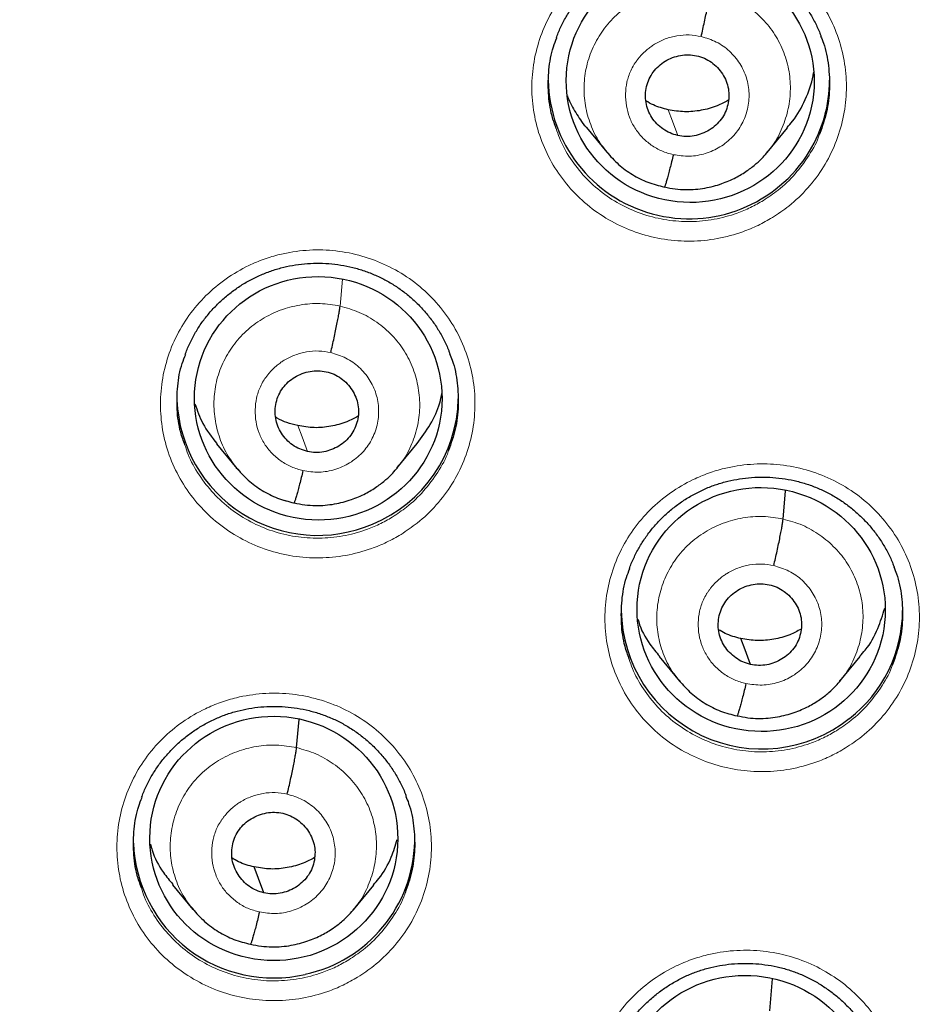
# Model space of a CAD drawing. Header units: millimetres. Extents: x 8 to 2236, y 12 to 2208.
# Tile 52 of 165: x 1087 to 1098, y 1861 to 1873. Entities that reach past the tile are written whole.
import ezdxf

# ---------------------------------------------------------------- set-up
doc = ezdxf.new("R2010")
doc.units = ezdxf.units.MM

msp = doc.modelspace()

# ---------------------------------------------------------------- linework, layer by layer
at = {"color": 7, "linetype": 'Continuous', "lineweight": 30}
for p, q in [((1094.212, 1871.636), (1094.459, 1871.338)), ((1096.396, 1871.336), (1096.641, 1871.633)), ((1096.4, 1871.348), (1096.392, 1871.339)), ((1089.742, 1867.816), (1089.988, 1867.518)), ((1091.921, 1867.521), (1092.167, 1867.82)), ((1089.979, 1867.527), (1089.999, 1867.507)), ((1096.588, 1866.906), (1096.619, 1867.249)), ((1090.678, 1867.101), (1090.673, 1867.098)), ((1095.089, 1865.244), (1095.336, 1864.946)), ((1097.275, 1864.947), (1097.521, 1865.245)), ((1097.279, 1864.959), (1097.271, 1864.95)), ((1090.709, 1864.144), (1090.74, 1864.486)), ((1089.21, 1862.487), (1089.457, 1862.188)), ((1091.396, 1862.185), (1091.642, 1862.483)), ((1091.4, 1862.198), (1091.392, 1862.189)), ((1096.427, 1860.965), (1096.462, 1861.35))]:
    msp.add_line(p, q, dxfattribs=at)
at = {"color": 252, "linetype": 'Continuous', "lineweight": 0}
for p, q in [((1091.235, 1869.48), (1091.264, 1869.804)), ((1090.673, 1867.098), (1090.563, 1867.135))]:
    msp.add_line(p, q, dxfattribs=at)
at = {"color": 252, "linetype": 'Continuous', "lineweight": 0, "flags": 128}
for points in [[(1095.316, 1871.54), (1095.25, 1871.715), (1095.199, 1871.852)], [(1090.841, 1867.723), (1090.775, 1867.898), (1090.723, 1868.035)]]:
    msp.add_lwpolyline(points, dxfattribs=at)
at = {"color": 7, "linetype": 'Continuous', "lineweight": 30, "flags": 128}
for points in [[(1096.194, 1865.149), (1096.128, 1865.324), (1096.077, 1865.462)], [(1090.315, 1862.389), (1090.249, 1862.564), (1090.198, 1862.702)]]:
    msp.add_lwpolyline(points, dxfattribs=at)
at = {"color": 7, "linetype": 'Continuous', "lineweight": 30}
for centre, radius, start, end in [((1087.205, 1877.398), 23.103, 180.8483, 359.1517), ((1095.454, 1872.239), 1.704, 181, 328.5428), ((1095.504, 1872.211), 1.646, 328.482, 359.9664), ((1090.96, 1868.406), 1.697, 182.1471, 293.1713), ((1090.994, 1868.39), 1.669, 292.2987, 358.917), ((1096.333, 1865.829), 1.701, 180.9192, 308.3369), ((1096.374, 1865.806), 1.658, 307.729, 359.8624), ((1090.429, 1863.053), 1.692, 182.1118, 283.0566), ((1090.46, 1863.045), 1.677, 282.0868, 358.7877)]:
    msp.add_arc(centre, radius, start, end, dxfattribs=at)
at = {"color": 252, "linetype": 'Continuous', "lineweight": 0}
for centre, radius, start, end in [((1087.205, 1877.428), 23.123, 184.3344, 355.9199), ((1087.708, 1878.029), 44.972, 269.5605, 351.3998)]:
    msp.add_arc(centre, radius, start, end, dxfattribs=at)
at = {"color": 7, "linetype": 'Continuous', "lineweight": 30}
for centre, major_axis, ratio in [((1095.466, 1872.2), (1.496, -0.083), 0.980362), ((1090.971, 1868.365), (1.494, -0.079), 0.983231), ((1096.323, 1865.813), (1.492, -0.158), 0.982101), ((1090.434, 1863.047), (1.496, -0.083), 0.984989), ((1096.135, 1859.917), (1.493, -0.143), 0.983577)]:
    msp.add_ellipse(centre, major_axis=major_axis, ratio=ratio, dxfattribs=at)
at = {"color": 252, "linetype": 'Continuous', "lineweight": 0}
for points, knots in [([(1096.459, 1870.549), (1096.526, 1870.594), (1096.682, 1870.698), (1096.893, 1870.903), (1097.084, 1871.157), (1097.227, 1871.44), (1097.32, 1871.742), (1097.36, 1872.055), (1097.347, 1872.37), (1097.278, 1872.678), (1097.159, 1872.971), (1096.991, 1873.239), (1096.78, 1873.476), (1096.53, 1873.675), (1096.25, 1873.83), (1095.947, 1873.936), (1095.631, 1873.991), (1095.309, 1873.993), (1095.031, 1873.949), (1094.801, 1873.879), (1094.58, 1873.787), (1094.338, 1873.644), (1094.093, 1873.439), (1093.888, 1873.196), (1093.726, 1872.923), (1093.614, 1872.627), (1093.553, 1872.317), (1093.547, 1872.002), (1093.594, 1871.69), (1093.695, 1871.391), (1093.845, 1871.112), (1094.041, 1870.863), (1094.277, 1870.649), (1094.547, 1870.477), (1094.841, 1870.352), (1095.154, 1870.278), (1095.475, 1870.255), (1095.795, 1870.287), (1096.066, 1870.36), (1096.287, 1870.451), (1096.402, 1870.516), (1096.459, 1870.549)], [0, 0, 0, 0, 0.020431, 0.047274, 0.074117, 0.100959, 0.1278, 0.154641, 0.181482, 0.208325, 0.235168, 0.262013, 0.288859, 0.315707, 0.342556, 0.369405, 0.396255, 0.423104, 0.449953, 0.466724, 0.483495, 0.510337, 0.537179, 0.564021, 0.590863, 0.617704, 0.644545, 0.671386, 0.698228, 0.725071, 0.751915, 0.778762, 0.805608, 0.832457, 0.859306, 0.886156, 0.913005, 0.939854, 0.966702, 0.983351, 1, 1, 1, 1]), ([(1094.473, 1871.329), (1094.438, 1871.371), (1094.35, 1871.474), (1094.257, 1871.67), (1094.191, 1871.901), (1094.175, 1872.142), (1094.207, 1872.381), (1094.286, 1872.61), (1094.407, 1872.82), (1094.569, 1873.002), (1094.764, 1873.15), (1094.985, 1873.257), (1095.222, 1873.319), (1095.469, 1873.34), (1095.63, 1873.314), (1095.71, 1873.301)], [0, 0, 0, 0, 0.053566, 0.132392, 0.211246, 0.290057, 0.368937, 0.447868, 0.526735, 0.605596, 0.684451, 0.763292, 0.842212, 0.921125, 1, 1, 1, 1]), ([(1095.71, 1873.301), (1095.789, 1873.279), (1095.947, 1873.235), (1096.159, 1873.111), (1096.344, 1872.954), (1096.495, 1872.763), (1096.604, 1872.547), (1096.668, 1872.314), (1096.683, 1872.074), (1096.651, 1871.834), (1096.571, 1871.607), (1096.485, 1871.442), (1096.415, 1871.365), (1096.4, 1871.348)], [0, 0, 0, 0, 0.097394, 0.194658, 0.291963, 0.389233, 0.486491, 0.583666, 0.680791, 0.778044, 0.875296, 0.97242, 1, 1, 1, 1]), ([(1095.262, 1871.309), (1095.214, 1871.322), (1095.12, 1871.348), (1094.993, 1871.422), (1094.883, 1871.516), (1094.793, 1871.63), (1094.728, 1871.759), (1094.691, 1871.899), (1094.68, 1872.043), (1094.697, 1872.187), (1094.736, 1872.305), (1094.774, 1872.376), (1094.794, 1872.408), (1094.803, 1872.421), (1094.812, 1872.434), (1094.819, 1872.444), (1094.83, 1872.459), (1094.853, 1872.489), (1094.893, 1872.533), (1094.942, 1872.578), (1094.989, 1872.614), (1095.06, 1872.661), (1095.163, 1872.712), (1095.305, 1872.75), (1095.453, 1872.762), (1095.549, 1872.745), (1095.598, 1872.737)], [0, 0, 0, 0, 0.062595, 0.124976, 0.187335, 0.249628, 0.311862, 0.374265, 0.43688, 0.499532, 0.562176, 0.59722, 0.604103, 0.610985, 0.617864, 0.624741, 0.626606, 0.64241, 0.673531, 0.703949, 0.727663, 0.749885, 0.812385, 0.874901, 0.937372, 1, 1, 1, 1]), ([(1095.598, 1872.737), (1095.66, 1872.718), (1095.785, 1872.68), (1095.945, 1872.565), (1096.071, 1872.417), (1096.152, 1872.241), (1096.185, 1872.051), (1096.166, 1871.858), (1096.097, 1871.677), (1095.982, 1871.519), (1095.83, 1871.396), (1095.651, 1871.316), (1095.455, 1871.281), (1095.326, 1871.3), (1095.262, 1871.309)], [0, 0, 0, 0, 0.083337, 0.166672, 0.250006, 0.33334, 0.416671, 0.500005, 0.583337, 0.666672, 0.750007, 0.83334, 0.916666, 1, 1, 1, 1]), ([(1096.35, 1870.756), (1096.299, 1870.727), (1096.197, 1870.668), (1095.999, 1870.586), (1095.756, 1870.521), (1095.47, 1870.493), (1095.183, 1870.513), (1094.903, 1870.579), (1094.64, 1870.691), (1094.399, 1870.844), (1094.187, 1871.036), (1094.014, 1871.259), (1093.899, 1871.459), (1093.859, 1871.586), (1093.847, 1871.624)], [0, 0, 0, 0, 0.058142, 0.116284, 0.210045, 0.303807, 0.397575, 0.491343, 0.585108, 0.678873, 0.772629, 0.866385, 0.960131, 1, 1, 1, 1]), ([(1097.032, 1871.564), (1097.031, 1871.562), (1097.003, 1871.469), (1096.906, 1871.301), (1096.739, 1871.072), (1096.55, 1870.889), (1096.41, 1870.796), (1096.35, 1870.756)], [0, 0, 0, 0, 0.008524, 0.272122, 0.535738, 0.799353, 1, 1, 1, 1]), ([(1091.972, 1866.721), (1092.038, 1866.765), (1092.193, 1866.868), (1092.404, 1867.071), (1092.595, 1867.325), (1092.738, 1867.607), (1092.832, 1867.908), (1092.872, 1868.221), (1092.859, 1868.535), (1092.791, 1868.843), (1092.673, 1869.136), (1092.505, 1869.404), (1092.294, 1869.642), (1092.044, 1869.841), (1091.765, 1869.996), (1091.462, 1870.103), (1091.146, 1870.159), (1090.824, 1870.162), (1090.546, 1870.118), (1090.316, 1870.049), (1090.094, 1869.958), (1089.853, 1869.816), (1089.608, 1869.612), (1089.402, 1869.369), (1089.239, 1869.097), (1089.127, 1868.802), (1089.066, 1868.493), (1089.059, 1868.178), (1089.106, 1867.866), (1089.206, 1867.567), (1089.356, 1867.288), (1089.552, 1867.039), (1089.787, 1866.824), (1090.057, 1866.652), (1090.351, 1866.526), (1090.664, 1866.451), (1090.985, 1866.428), (1091.305, 1866.459), (1091.577, 1866.531), (1091.799, 1866.622), (1091.914, 1866.688), (1091.972, 1866.721)], [0, 0, 0, 0, 0.020147, 0.046988, 0.073829, 0.100671, 0.127514, 0.154359, 0.181204, 0.208052, 0.2349, 0.26175, 0.288599, 0.315448, 0.342298, 0.369145, 0.395992, 0.422836, 0.449681, 0.466444, 0.483207, 0.510049, 0.536891, 0.563732, 0.590574, 0.617417, 0.644261, 0.671107, 0.697953, 0.724802, 0.75165, 0.7785, 0.80535, 0.832198, 0.859047, 0.885893, 0.91274, 0.939583, 0.966427, 0.983213, 1, 1, 1, 1]), ([(1090.026, 1867.479), (1089.981, 1867.532), (1089.884, 1867.646), (1089.785, 1867.855), (1089.721, 1868.086), (1089.703, 1868.326), (1089.732, 1868.565), (1089.811, 1868.792), (1089.934, 1869.001), (1090.094, 1869.183), (1090.289, 1869.33), (1090.51, 1869.436), (1090.747, 1869.499), (1090.993, 1869.52), (1091.154, 1869.493), (1091.235, 1869.48)], [0, 0, 0, 0, 0.066764, 0.144515, 0.222421, 0.300252, 0.377849, 0.455417, 0.533132, 0.610864, 0.688516, 0.766285, 0.844216, 0.922137, 1, 1, 1, 1]), ([(1091.235, 1869.48), (1091.313, 1869.458), (1091.47, 1869.413), (1091.682, 1869.289), (1091.868, 1869.132), (1092.017, 1868.941), (1092.124, 1868.725), (1092.187, 1868.492), (1092.205, 1868.253), (1092.176, 1868.013), (1092.095, 1867.788), (1092.008, 1867.624), (1091.938, 1867.548), (1091.923, 1867.531)], [0, 0, 0, 0, 0.09741, 0.194797, 0.292075, 0.389191, 0.486445, 0.583892, 0.681247, 0.778308, 0.875332, 0.972541, 1, 1, 1, 1]), ([(1090.786, 1867.492), (1090.739, 1867.505), (1090.645, 1867.531), (1090.518, 1867.605), (1090.407, 1867.699), (1090.317, 1867.813), (1090.252, 1867.942), (1090.215, 1868.082), (1090.205, 1868.226), (1090.221, 1868.369), (1090.26, 1868.487), (1090.298, 1868.558), (1090.318, 1868.59), (1090.327, 1868.603), (1090.336, 1868.616), (1090.344, 1868.625), (1090.355, 1868.64), (1090.378, 1868.67), (1090.419, 1868.716), (1090.47, 1868.762), (1090.517, 1868.798), (1090.586, 1868.843), (1090.688, 1868.893), (1090.83, 1868.931), (1090.977, 1868.943), (1091.074, 1868.926), (1091.122, 1868.917)], [0, 0, 0, 0, 0.062595, 0.124977, 0.187335, 0.249628, 0.311862, 0.374265, 0.436879, 0.49953, 0.562173, 0.597216, 0.604099, 0.61098, 0.61786, 0.624736, 0.626485, 0.642139, 0.673408, 0.706531, 0.730892, 0.749877, 0.812377, 0.874896, 0.93737, 1, 1, 1, 1]), ([(1091.122, 1868.917), (1091.185, 1868.898), (1091.309, 1868.86), (1091.469, 1868.746), (1091.595, 1868.597), (1091.677, 1868.422), (1091.709, 1868.231), (1091.69, 1868.039), (1091.621, 1867.858), (1091.507, 1867.701), (1091.355, 1867.578), (1091.175, 1867.498), (1090.98, 1867.463), (1090.851, 1867.482), (1090.786, 1867.492)], [0, 0, 0, 0, 0.083333, 0.166663, 0.249999, 0.333333, 0.416667, 0.499997, 0.583328, 0.666661, 0.749995, 0.833329, 0.916663, 1, 1, 1, 1]), ([(1091.865, 1866.929), (1091.813, 1866.899), (1091.71, 1866.84), (1091.511, 1866.759), (1091.268, 1866.694), (1090.981, 1866.667), (1090.694, 1866.688), (1090.415, 1866.754), (1090.151, 1866.867), (1089.911, 1867.021), (1089.7, 1867.212), (1089.526, 1867.436), (1089.412, 1867.636), (1089.372, 1867.763), (1089.36, 1867.801)], [0, 0, 0, 0, 0.058567, 0.117134, 0.210787, 0.304439, 0.398091, 0.491744, 0.585397, 0.67905, 0.772716, 0.866382, 0.960059, 1, 1, 1, 1]), ([(1092.546, 1867.736), (1092.545, 1867.732), (1092.516, 1867.638), (1092.418, 1867.47), (1092.251, 1867.242), (1092.062, 1867.06), (1091.924, 1866.968), (1091.865, 1866.929)], [0, 0, 0, 0, 0.011502, 0.275072, 0.538626, 0.802179, 1, 1, 1, 1]), ([(1097.342, 1864.14), (1097.409, 1864.184), (1097.564, 1864.288), (1097.775, 1864.492), (1097.965, 1864.745), (1098.109, 1865.028), (1098.203, 1865.329), (1098.242, 1865.641), (1098.229, 1865.955), (1098.161, 1866.263), (1098.043, 1866.555), (1097.874, 1866.823), (1097.663, 1867.06), (1097.414, 1867.258), (1097.134, 1867.413), (1096.831, 1867.519), (1096.515, 1867.574), (1096.193, 1867.576), (1095.915, 1867.532), (1095.685, 1867.463), (1095.463, 1867.371), (1095.222, 1867.228), (1094.977, 1867.024), (1094.771, 1866.781), (1094.609, 1866.509), (1094.497, 1866.214), (1094.436, 1865.905), (1094.43, 1865.59), (1094.476, 1865.279), (1094.577, 1864.981), (1094.727, 1864.702), (1094.923, 1864.453), (1095.158, 1864.239), (1095.428, 1864.068), (1095.723, 1863.943), (1096.035, 1863.869), (1096.356, 1863.846), (1096.676, 1863.877), (1096.948, 1863.95), (1097.169, 1864.041), (1097.284, 1864.107), (1097.342, 1864.14)], [0, 0, 0, 0, 0.020309, 0.047144, 0.07398, 0.100816, 0.127651, 0.154491, 0.181331, 0.208178, 0.235024, 0.261877, 0.28873, 0.315585, 0.34244, 0.369294, 0.396148, 0.422996, 0.449845, 0.466612, 0.483379, 0.510215, 0.53705, 0.563886, 0.590721, 0.617558, 0.644395, 0.671236, 0.698078, 0.724927, 0.751776, 0.778629, 0.805483, 0.832339, 0.859194, 0.886047, 0.912899, 0.939745, 0.966592, 0.983296, 1, 1, 1, 1]), ([(1095.347, 1864.942), (1095.313, 1864.983), (1095.226, 1865.084), (1095.134, 1865.278), (1095.069, 1865.509), (1095.054, 1865.749), (1095.087, 1865.988), (1095.164, 1866.216), (1095.285, 1866.427), (1095.447, 1866.609), (1095.642, 1866.756), (1095.863, 1866.863), (1096.1, 1866.926), (1096.346, 1866.947), (1096.508, 1866.92), (1096.588, 1866.906)], [0, 0, 0, 0, 0.051603, 0.130652, 0.209635, 0.288576, 0.367622, 0.446667, 0.525606, 0.604588, 0.683638, 0.762697, 0.841785, 0.92084, 1, 1, 1, 1]), ([(1096.588, 1866.906), (1096.667, 1866.884), (1096.825, 1866.841), (1097.037, 1866.717), (1097.222, 1866.56), (1097.373, 1866.37), (1097.482, 1866.154), (1097.546, 1865.922), (1097.561, 1865.682), (1097.529, 1865.443), (1097.449, 1865.216), (1097.364, 1865.052), (1097.294, 1864.976), (1097.279, 1864.959)], [0, 0, 0, 0, 0.097455, 0.194779, 0.292145, 0.389475, 0.486794, 0.58403, 0.681216, 0.77853, 0.875843, 0.973026, 1, 1, 1, 1]), ([(1096.139, 1864.918), (1096.092, 1864.931), (1095.998, 1864.957), (1095.871, 1865.031), (1095.761, 1865.125), (1095.671, 1865.239), (1095.606, 1865.368), (1095.568, 1865.507), (1095.558, 1865.651), (1095.575, 1865.794), (1095.613, 1865.912), (1095.652, 1865.983), (1095.672, 1866.015), (1095.681, 1866.028), (1095.69, 1866.041), (1095.697, 1866.05), (1095.708, 1866.066), (1095.731, 1866.095), (1095.772, 1866.14), (1095.821, 1866.186), (1095.868, 1866.222), (1095.938, 1866.268), (1096.041, 1866.318), (1096.183, 1866.356), (1096.331, 1866.369), (1096.427, 1866.352), (1096.476, 1866.343)], [0, 0, 0, 0, 0.062595, 0.124976, 0.187334, 0.249627, 0.311861, 0.374265, 0.436879, 0.49953, 0.562171, 0.597214, 0.604097, 0.610978, 0.617857, 0.624734, 0.626526, 0.642237, 0.673451, 0.70472, 0.728628, 0.749879, 0.81238, 0.874898, 0.937372, 1, 1, 1, 1]), ([(1096.476, 1866.343), (1096.538, 1866.324), (1096.663, 1866.287), (1096.823, 1866.172), (1096.948, 1866.024), (1097.03, 1865.849), (1097.063, 1865.659), (1097.044, 1865.467), (1096.975, 1865.286), (1096.86, 1865.128), (1096.708, 1865.005), (1096.529, 1864.925), (1096.333, 1864.89), (1096.204, 1864.909), (1096.139, 1864.918)], [0, 0, 0, 0, 0.083337, 0.166672, 0.250006, 0.33334, 0.41667, 0.500005, 0.583336, 0.666667, 0.750002, 0.833337, 0.916667, 1, 1, 1, 1]), ([(1097.233, 1864.348), (1097.181, 1864.319), (1097.078, 1864.26), (1096.88, 1864.178), (1096.637, 1864.113), (1096.351, 1864.085), (1096.064, 1864.106), (1095.785, 1864.172), (1095.521, 1864.284), (1095.28, 1864.437), (1095.069, 1864.628), (1094.895, 1864.851), (1094.781, 1865.05), (1094.741, 1865.177), (1094.729, 1865.215)], [0, 0, 0, 0, 0.058311, 0.116621, 0.210333, 0.304045, 0.397756, 0.491467, 0.585183, 0.6789, 0.772644, 0.866388, 0.960146, 1, 1, 1, 1]), ([(1097.915, 1865.156), (1097.913, 1865.152), (1097.885, 1865.059), (1097.787, 1864.891), (1097.621, 1864.663), (1097.431, 1864.481), (1097.292, 1864.388), (1097.233, 1864.348)], [0, 0, 0, 0, 0.010412, 0.273829, 0.537242, 0.800655, 1, 1, 1, 1]), ([(1091.447, 1861.371), (1091.513, 1861.414), (1091.667, 1861.517), (1091.877, 1861.719), (1092.068, 1861.972), (1092.211, 1862.254), (1092.306, 1862.555), (1092.346, 1862.867), (1092.333, 1863.181), (1092.265, 1863.488), (1092.146, 1863.78), (1091.978, 1864.049), (1091.767, 1864.286), (1091.518, 1864.484), (1091.238, 1864.64), (1090.936, 1864.746), (1090.619, 1864.803), (1090.298, 1864.805), (1090.02, 1864.762), (1089.79, 1864.693), (1089.568, 1864.602), (1089.327, 1864.46), (1089.081, 1864.257), (1088.875, 1864.015), (1088.713, 1863.743), (1088.601, 1863.449), (1088.539, 1863.14), (1088.533, 1862.826), (1088.579, 1862.514), (1088.68, 1862.216), (1088.829, 1861.937), (1089.025, 1861.688), (1089.26, 1861.474), (1089.53, 1861.302), (1089.825, 1861.176), (1090.137, 1861.101), (1090.458, 1861.078), (1090.778, 1861.108), (1091.05, 1861.18), (1091.273, 1861.271), (1091.389, 1861.337), (1091.447, 1861.371)], [0, 0, 0, 0, 0.020002, 0.046838, 0.073675, 0.100517, 0.127359, 0.154208, 0.181056, 0.20791, 0.234764, 0.26162, 0.288475, 0.315327, 0.34218, 0.369026, 0.395872, 0.422712, 0.449552, 0.466306, 0.48306, 0.5099, 0.53674, 0.56358, 0.590419, 0.617263, 0.644107, 0.670958, 0.697809, 0.724663, 0.751518, 0.778373, 0.805228, 0.832079, 0.85893, 0.885774, 0.912618, 0.939456, 0.966294, 0.983147, 1, 1, 1, 1]), ([(1089.467, 1862.184), (1089.433, 1862.224), (1089.347, 1862.326), (1089.255, 1862.519), (1089.189, 1862.75), (1089.175, 1862.991), (1089.208, 1863.229), (1089.285, 1863.457), (1089.406, 1863.667), (1089.568, 1863.848), (1089.762, 1863.995), (1089.983, 1864.102), (1090.221, 1864.165), (1090.467, 1864.185), (1090.628, 1864.158), (1090.709, 1864.144)], [0, 0, 0, 0, 0.051492, 0.1305507, 0.2095424, 0.2884931, 0.3675479, 0.4466019, 0.525551, 0.6045422, 0.6836009, 0.7626695, 0.8417668, 0.9208304, 1, 1, 1, 1]), ([(1090.709, 1864.144), (1090.788, 1864.122), (1090.945, 1864.078), (1091.158, 1863.954), (1091.343, 1863.797), (1091.494, 1863.606), (1091.603, 1863.391), (1091.667, 1863.159), (1091.681, 1862.919), (1091.649, 1862.68), (1091.57, 1862.454), (1091.485, 1862.29), (1091.415, 1862.214), (1091.4, 1862.198)], [0, 0, 0, 0, 0.097506, 0.19488, 0.292295, 0.389676, 0.487045, 0.584331, 0.681567, 0.778931, 0.876294, 0.973528, 1, 1, 1, 1]), ([(1090.26, 1862.158), (1090.213, 1862.171), (1090.119, 1862.197), (1089.992, 1862.271), (1089.881, 1862.366), (1089.792, 1862.479), (1089.727, 1862.608), (1089.689, 1862.747), (1089.679, 1862.891), (1089.696, 1863.034), (1089.734, 1863.152), (1089.772, 1863.223), (1089.793, 1863.254), (1089.801, 1863.268), (1089.811, 1863.281), (1089.818, 1863.29), (1089.829, 1863.305), (1089.852, 1863.335), (1089.892, 1863.38), (1089.942, 1863.425), (1089.989, 1863.461), (1090.059, 1863.507), (1090.162, 1863.557), (1090.304, 1863.595), (1090.452, 1863.607), (1090.548, 1863.59), (1090.596, 1863.582)], [0, 0, 0, 0, 0.062596, 0.124976, 0.187334, 0.249627, 0.311861, 0.374264, 0.436878, 0.49953, 0.562172, 0.597214, 0.604097, 0.610979, 0.617858, 0.624734, 0.626526, 0.642237, 0.673452, 0.704713, 0.72862, 0.74988, 0.81238, 0.874898, 0.937371, 1, 1, 1, 1]), ([(1090.596, 1863.582), (1090.659, 1863.563), (1090.784, 1863.524), (1090.944, 1863.41), (1091.069, 1863.262), (1091.151, 1863.087), (1091.184, 1862.896), (1091.165, 1862.705), (1091.096, 1862.524), (1090.981, 1862.367), (1090.829, 1862.244), (1090.649, 1862.164), (1090.454, 1862.13), (1090.325, 1862.149), (1090.26, 1862.158)], [0, 0, 0, 0, 0.083335, 0.166662, 0.249997, 0.333332, 0.416666, 0.499998, 0.583334, 0.66667, 0.750004, 0.833338, 0.916665, 1, 1, 1, 1]), ([(1091.339, 1861.58), (1091.287, 1861.55), (1091.184, 1861.491), (1090.985, 1861.41), (1090.741, 1861.345), (1090.455, 1861.318), (1090.168, 1861.339), (1089.889, 1861.406), (1089.625, 1861.518), (1089.384, 1861.672), (1089.174, 1861.863), (1089.057, 1862.012), (1088.954, 1862.169), (1088.885, 1862.286), (1088.845, 1862.414), (1088.834, 1862.452)], [0, 0, 0, 0, 0.058762, 0.117524, 0.211097, 0.30467, 0.398242, 0.491815, 0.585387, 0.678959, 0.772558, 0.866156, 0.866405, 0.960046, 1, 1, 1, 1]), ([(1092.02, 1862.385), (1092.018, 1862.381), (1091.99, 1862.287), (1091.892, 1862.119), (1091.725, 1861.892), (1091.536, 1861.711), (1091.398, 1861.619), (1091.339, 1861.58)], [0, 0, 0, 0, 0.012619, 0.276293, 0.53991, 0.803526, 1, 1, 1, 1]), ([(1097.138, 1858.269), (1097.205, 1858.313), (1097.36, 1858.416), (1097.57, 1858.62), (1097.761, 1858.873), (1097.904, 1859.154), (1097.998, 1859.455), (1098.038, 1859.766), (1098.025, 1860.08), (1097.957, 1860.387), (1097.838, 1860.679), (1097.67, 1860.946), (1097.459, 1861.183), (1097.209, 1861.381), (1096.93, 1861.536), (1096.627, 1861.641), (1096.31, 1861.697), (1095.988, 1861.699), (1095.71, 1861.655), (1095.48, 1861.586), (1095.259, 1861.494), (1095.018, 1861.352), (1094.773, 1861.148), (1094.567, 1860.906), (1094.405, 1860.634), (1094.293, 1860.34), (1094.231, 1860.031), (1094.225, 1859.717), (1094.272, 1859.406), (1094.372, 1859.108), (1094.522, 1858.83), (1094.718, 1858.582), (1094.954, 1858.368), (1095.223, 1858.197), (1095.518, 1858.072), (1095.831, 1857.998), (1096.152, 1857.975), (1096.472, 1858.006), (1096.743, 1858.079), (1096.966, 1858.17), (1097.081, 1858.236), (1097.138, 1858.269)], [0, 0, 0, 0, 0.020165, 0.046992, 0.073819, 0.100651, 0.127483, 0.154325, 0.181168, 0.208022, 0.234876, 0.261739, 0.288601, 0.315463, 0.342326, 0.369182, 0.396037, 0.422881, 0.449725, 0.466481, 0.483238, 0.510068, 0.536897, 0.563727, 0.590556, 0.617391, 0.644226, 0.671072, 0.697919, 0.724776, 0.751633, 0.778497, 0.80536, 0.832221, 0.859082, 0.885934, 0.912787, 0.939627, 0.966467, 0.983233, 1, 1, 1, 1])]:
    msp.add_open_spline(points, degree=3, knots=knots, dxfattribs=at)
at = {"color": 7, "linetype": 'Continuous', "lineweight": 30}
for points, knots in [([(1093.85, 1872.72), (1093.853, 1872.729), (1093.87, 1872.784), (1093.914, 1872.879), (1093.982, 1873.005), (1094.061, 1873.124), (1094.15, 1873.237), (1094.25, 1873.342), (1094.359, 1873.44), (1094.476, 1873.528), (1094.6, 1873.606), (1094.73, 1873.673), (1094.865, 1873.728), (1095.003, 1873.771), (1095.145, 1873.803), (1095.289, 1873.822), (1095.435, 1873.83), (1095.583, 1873.825), (1095.729, 1873.808), (1095.873, 1873.779), (1096.014, 1873.738), (1096.15, 1873.686), (1096.279, 1873.622), (1096.402, 1873.548), (1096.519, 1873.463), (1096.628, 1873.369), (1096.73, 1873.265), (1096.823, 1873.152), (1096.905, 1873.033), (1096.975, 1872.907), (1097.022, 1872.809), (1097.042, 1872.751), (1097.046, 1872.739)], [0, 0, 0, 0, 0.007115, 0.042122, 0.076763, 0.111517, 0.146543, 0.18179, 0.217183, 0.25263, 0.288008, 0.323233, 0.358246, 0.392947, 0.427598, 0.462547, 0.497737, 0.53309, 0.568515, 0.603892, 0.639139, 0.674204, 0.708963, 0.743493, 0.778357, 0.813548, 0.848971, 0.884507, 0.920001, 0.955308, 0.990324, 1, 1, 1, 1]), ([(1084.94, 1852.142), (1085, 1852.136), (1085.249, 1852.113), (1085.686, 1852.085), (1086.253, 1852.057), (1086.82, 1852.042), (1087.387, 1852.04), (1087.954, 1852.05), (1088.521, 1852.073), (1089.087, 1852.108), (1089.652, 1852.155), (1090.216, 1852.215), (1090.779, 1852.287), (1091.34, 1852.371), (1091.898, 1852.468), (1092.455, 1852.577), (1093.008, 1852.698), (1093.559, 1852.831), (1094.107, 1852.976), (1094.651, 1853.133), (1095.192, 1853.302), (1095.728, 1853.483), (1096.261, 1853.675), (1096.788, 1853.879), (1097.312, 1854.094), (1097.83, 1854.321), (1098.343, 1854.559), (1098.85, 1854.809), (1099.351, 1855.069), (1099.847, 1855.34), (1100.336, 1855.622), (1100.819, 1855.915), (1101.295, 1856.218), (1101.764, 1856.532), (1102.225, 1856.855), (1102.68, 1857.189), (1103.126, 1857.533), (1103.565, 1857.886), (1103.995, 1858.249), (1104.417, 1858.621), (1104.831, 1859.002), (1105.236, 1859.392), (1105.632, 1859.791), (1106.019, 1860.199), (1106.396, 1860.615), (1106.764, 1861.039), (1107.123, 1861.471), (1107.471, 1861.91), (1107.809, 1862.357), (1108.137, 1862.812), (1108.455, 1863.274), (1108.762, 1863.742), (1109.059, 1864.217), (1109.344, 1864.698), (1109.619, 1865.186), (1109.882, 1865.679), (1110.135, 1866.178), (1110.375, 1866.683), (1110.605, 1867.192), (1110.823, 1867.707), (1111.029, 1868.226), (1111.223, 1868.749), (1111.405, 1869.277), (1111.576, 1869.808), (1111.734, 1870.343), (1111.88, 1870.881), (1112.014, 1871.423), (1112.135, 1871.967), (1112.244, 1872.514), (1112.323, 1872.951), (1112.361, 1873.207), (1112.372, 1873.279)], [0, 0, 0, 0, 0.0047341, 0.0195089, 0.0342838, 0.0490587, 0.0638337, 0.0786087, 0.0933837, 0.1081587, 0.1229337, 0.1377087, 0.1524835, 0.1672583, 0.1820331, 0.1968077, 0.2115822, 0.2263565, 0.2411307, 0.2559048, 0.2706787, 0.2854523, 0.3002258, 0.3149991, 0.3297721, 0.3445449, 0.3593174, 0.3740896, 0.3888616, 0.4036332, 0.4184046, 0.4331756, 0.4479463, 0.4627167, 0.4774867, 0.4922564, 0.5070257, 0.5217946, 0.5365632, 0.5513313, 0.5660991, 0.5808665, 0.5956335, 0.6104001, 0.6251663, 0.639932, 0.6546974, 0.6694624, 0.684227, 0.6989911, 0.7137549, 0.7285183, 0.7432812, 0.7580438, 0.772806, 0.7875679, 0.8023293, 0.8170905, 0.8318512, 0.8466117, 0.8613718, 0.8761316, 0.8908911, 0.9056503, 0.9204092, 0.9351679, 0.9499264, 0.9646846, 0.9794426, 0.9942004, 1, 1, 1, 1]), ([(1095.598, 1872.737), (1095.605, 1872.766), (1095.618, 1872.825), (1095.638, 1872.914), (1095.657, 1873.001), (1095.673, 1873.082), (1095.688, 1873.155), (1095.699, 1873.217), (1095.707, 1873.268), (1095.709, 1873.29), (1095.71, 1873.301)], [0, 0, 0, 0, 0.1249, 0.249894, 0.375009, 0.500032, 0.624916, 0.749901, 0.874962, 1, 1, 1, 1]), ([(1093.847, 1871.624), (1093.829, 1871.675), (1093.778, 1871.814), (1093.747, 1872.055), (1093.752, 1872.336), (1093.79, 1872.561), (1093.84, 1872.685), (1093.855, 1872.721)], [0, 0, 0, 0, 0.144005, 0.394551, 0.645097, 0.895637, 1, 1, 1, 1]), ([(1097.042, 1872.74), (1097.054, 1872.713), (1097.102, 1872.599), (1097.142, 1872.384), (1097.156, 1872.103), (1097.123, 1871.825), (1097.062, 1871.65), (1097.032, 1871.564)], [0, 0, 0, 0, 0.073748, 0.307211, 0.540658, 0.774104, 1, 1, 1, 1]), ([(1095.316, 1871.54), (1095.284, 1871.549), (1095.221, 1871.568), (1095.135, 1871.618), (1095.06, 1871.681), (1094.999, 1871.758), (1094.955, 1871.845), (1094.929, 1871.939), (1094.922, 1872.037), (1094.935, 1872.133), (1094.967, 1872.226), (1095.017, 1872.31), (1095.083, 1872.382), (1095.162, 1872.441), (1095.251, 1872.484), (1095.347, 1872.511), (1095.446, 1872.521), (1095.511, 1872.511), (1095.543, 1872.505)], [0, 0, 0, 0, 0.062623, 0.12528, 0.187933, 0.250503, 0.313081, 0.37568, 0.438244, 0.500809, 0.563265, 0.625489, 0.687674, 0.750107, 0.812713, 0.875256, 0.937605, 1, 1, 1, 1]), ([(1095.543, 1872.505), (1095.575, 1872.496), (1095.638, 1872.479), (1095.723, 1872.428), (1095.797, 1872.363), (1095.858, 1872.286), (1095.903, 1872.199), (1095.93, 1872.106), (1095.936, 1872.009), (1095.923, 1871.912), (1095.892, 1871.82), (1095.843, 1871.736), (1095.777, 1871.663), (1095.698, 1871.604), (1095.609, 1871.561), (1095.513, 1871.534), (1095.414, 1871.524), (1095.349, 1871.535), (1095.316, 1871.54)], [0, 0, 0, 0, 0.062617, 0.125099, 0.18776, 0.250495, 0.31306, 0.37535, 0.437608, 0.500001, 0.562395, 0.624652, 0.68694, 0.749505, 0.81224, 0.874901, 0.937383, 1, 1, 1, 1]), ([(1096.636, 1871.637), (1096.659, 1871.662), (1096.751, 1871.762), (1096.858, 1871.974), (1096.942, 1872.177), (1096.956, 1872.292), (1096.958, 1872.307)], [0, 0, 0, 0, 0.134346, 0.535637, 0.937462, 1, 1, 1, 1]), ([(1093.981, 1872.021), (1093.983, 1872.015), (1094.008, 1871.943), (1094.082, 1871.817), (1094.158, 1871.695), (1094.209, 1871.641), (1094.212, 1871.637)], [0, 0, 0, 0, 0.047009, 0.507895, 0.968629, 1, 1, 1, 1]), ([(1095.199, 1871.852), (1095.138, 1871.868), (1095.044, 1871.893), (1094.96, 1871.941), (1094.931, 1871.959)], [0, 0, 0, 0, 0.643221, 1, 1, 1, 1]), ([(1095.927, 1871.966), (1095.882, 1871.942), (1095.779, 1871.887), (1095.599, 1871.84), (1095.397, 1871.819), (1095.265, 1871.841), (1095.199, 1871.852)], [0, 0, 0, 0, 0.20211, 0.46839, 0.733909, 1, 1, 1, 1]), ([(1094.455, 1871.343), (1094.502, 1871.291), (1094.595, 1871.186), (1094.766, 1871.064), (1094.952, 1870.968), (1095.087, 1870.935), (1095.154, 1870.918)], [0, 0, 0, 0, 0.25117, 0.501589, 0.751004, 1, 1, 1, 1]), ([(1095.154, 1870.919), (1095.198, 1870.91), (1095.282, 1870.893), (1095.408, 1870.885), (1095.528, 1870.889), (1095.675, 1870.908), (1095.84, 1870.952), (1096.011, 1871.025), (1096.15, 1871.109), (1096.259, 1871.194), (1096.342, 1871.273), (1096.386, 1871.324), (1096.405, 1871.347)], [0, 0, 0, 0, 0.09527, 0.185845, 0.271984, 0.353797, 0.504419, 0.637848, 0.754025, 0.853022, 0.934952, 1, 1, 1, 1]), ([(1095.262, 1871.309), (1095.255, 1871.28), (1095.241, 1871.223), (1095.221, 1871.145), (1095.203, 1871.075), (1095.187, 1871.015), (1095.173, 1870.968), (1095.161, 1870.934), (1095.157, 1870.924), (1095.155, 1870.92)], [0, 0, 0, 0, 0.146113, 0.291757, 0.437808, 0.584287, 0.730781, 0.876872, 1, 1, 1, 1]), ([(1089.364, 1868.894), (1089.367, 1868.904), (1089.385, 1868.958), (1089.429, 1869.054), (1089.496, 1869.179), (1089.575, 1869.298), (1089.665, 1869.41), (1089.765, 1869.515), (1089.874, 1869.612), (1089.991, 1869.7), (1090.115, 1869.778), (1090.245, 1869.844), (1090.38, 1869.899), (1090.518, 1869.942), (1090.66, 1869.973), (1090.804, 1869.992), (1090.951, 1870), (1091.098, 1869.995), (1091.245, 1869.977), (1091.389, 1869.948), (1091.529, 1869.907), (1091.665, 1869.854), (1091.794, 1869.79), (1091.917, 1869.716), (1092.034, 1869.631), (1092.143, 1869.536), (1092.245, 1869.432), (1092.337, 1869.319), (1092.42, 1869.2), (1092.49, 1869.074), (1092.537, 1868.976), (1092.556, 1868.918), (1092.561, 1868.906)], [0, 0, 0, 0, 0.007299, 0.042307, 0.076948, 0.111699, 0.146723, 0.181967, 0.217355, 0.252797, 0.288167, 0.323383, 0.358387, 0.393077, 0.427713, 0.462646, 0.497819, 0.533155, 0.568564, 0.603923, 0.639152, 0.674199, 0.70894, 0.743451, 0.778296, 0.813468, 0.848874, 0.884396, 0.919876, 0.955172, 0.990179, 1, 1, 1, 1]), ([(1091.122, 1868.917), (1091.129, 1868.947), (1091.143, 1869.005), (1091.163, 1869.095), (1091.181, 1869.181), (1091.198, 1869.262), (1091.212, 1869.335), (1091.223, 1869.397), (1091.231, 1869.448), (1091.234, 1869.47), (1091.235, 1869.48)], [0, 0, 0, 0, 0.125233, 0.250325, 0.375369, 0.500221, 0.62491, 0.749747, 0.874786, 1, 1, 1, 1]), ([(1089.36, 1867.801), (1089.342, 1867.852), (1089.291, 1867.991), (1089.26, 1868.232), (1089.266, 1868.512), (1089.304, 1868.737), (1089.354, 1868.86), (1089.369, 1868.895)], [0, 0, 0, 0, 0.143914, 0.394811, 0.645708, 0.896595, 1, 1, 1, 1]), ([(1092.556, 1868.907), (1092.568, 1868.879), (1092.617, 1868.766), (1092.656, 1868.55), (1092.67, 1868.27), (1092.636, 1867.994), (1092.576, 1867.82), (1092.546, 1867.736)], [0, 0, 0, 0, 0.074124, 0.30817, 0.542193, 0.776215, 1, 1, 1, 1]), ([(1090.841, 1867.723), (1090.809, 1867.732), (1090.745, 1867.75), (1090.659, 1867.8), (1090.584, 1867.863), (1090.524, 1867.941), (1090.48, 1868.028), (1090.454, 1868.122), (1090.447, 1868.219), (1090.46, 1868.316), (1090.491, 1868.408), (1090.541, 1868.492), (1090.607, 1868.565), (1090.686, 1868.623), (1090.775, 1868.667), (1090.871, 1868.693), (1090.97, 1868.702), (1091.035, 1868.692), (1091.068, 1868.686)], [0, 0, 0, 0, 0.062612, 0.125213, 0.18775, 0.250249, 0.31285, 0.375471, 0.437969, 0.500407, 0.562872, 0.625248, 0.687503, 0.749894, 0.812483, 0.875086, 0.937547, 1, 1, 1, 1]), ([(1091.068, 1868.686), (1091.1, 1868.677), (1091.163, 1868.659), (1091.248, 1868.608), (1091.322, 1868.544), (1091.382, 1868.466), (1091.427, 1868.38), (1091.454, 1868.286), (1091.461, 1868.19), (1091.448, 1868.094), (1091.416, 1868.002), (1091.367, 1867.917), (1091.301, 1867.845), (1091.222, 1867.786), (1091.133, 1867.743), (1091.038, 1867.716), (1090.938, 1867.706), (1090.873, 1867.717), (1090.841, 1867.723)], [0, 0, 0, 0, 0.062617, 0.1250982, 0.1877581, 0.2504928, 0.3130586, 0.3753489, 0.4376081, 0.5000023, 0.5623957, 0.6246533, 0.6869423, 0.7495075, 0.8122423, 0.8749025, 0.9373835, 1, 1, 1, 1]), ([(1092.167, 1867.82), (1092.222, 1867.895), (1092.333, 1868.046), (1092.431, 1868.254), (1092.458, 1868.384), (1092.465, 1868.422)], [0, 0, 0, 0, 0.410369, 0.828716, 1, 1, 1, 1]), ([(1089.481, 1868.299), (1089.51, 1868.218), (1089.57, 1868.043), (1089.684, 1867.896), (1089.745, 1867.818)], [0, 0, 0, 0, 0.46539, 1, 1, 1, 1]), ([(1090.723, 1868.035), (1090.635, 1868.057), (1090.54, 1868.08), (1090.462, 1868.135), (1090.456, 1868.139)], [0, 0, 0, 0, 0.926651, 1, 1, 1, 1]), ([(1091.452, 1868.148), (1091.407, 1868.124), (1091.303, 1868.069), (1091.123, 1868.022), (1090.922, 1868.002), (1090.79, 1868.024), (1090.723, 1868.035)], [0, 0, 0, 0, 0.202248, 0.468481, 0.733953, 1, 1, 1, 1]), ([(1089.999, 1867.507), (1090.039, 1867.462), (1090.127, 1867.365), (1090.29, 1867.248), (1090.477, 1867.152), (1090.611, 1867.118), (1090.679, 1867.102)], [0, 0, 0, 0, 0.225401, 0.484391, 0.74239, 1, 1, 1, 1]), ([(1090.679, 1867.102), (1090.722, 1867.093), (1090.807, 1867.076), (1090.933, 1867.068), (1091.053, 1867.072), (1091.2, 1867.091), (1091.365, 1867.134), (1091.536, 1867.208), (1091.675, 1867.291), (1091.784, 1867.376), (1091.867, 1867.455), (1091.911, 1867.507), (1091.931, 1867.529)], [0, 0, 0, 0, 0.0952386, 0.1857877, 0.2719039, 0.3536993, 0.5042985, 0.6377206, 0.7539063, 0.852927, 0.9348974, 1, 1, 1, 1]), ([(1090.786, 1867.492), (1090.779, 1867.463), (1090.766, 1867.406), (1090.746, 1867.328), (1090.728, 1867.258), (1090.711, 1867.199), (1090.697, 1867.152), (1090.686, 1867.118), (1090.681, 1867.108), (1090.679, 1867.103)], [0, 0, 0, 0, 0.145738, 0.291276, 0.437418, 0.584097, 0.730816, 0.877067, 1, 1, 1, 1]), ([(1094.732, 1866.307), (1094.735, 1866.316), (1094.753, 1866.371), (1094.797, 1866.467), (1094.864, 1866.592), (1094.943, 1866.711), (1095.033, 1866.823), (1095.132, 1866.929), (1095.241, 1867.026), (1095.358, 1867.114), (1095.483, 1867.192), (1095.613, 1867.258), (1095.747, 1867.314), (1095.886, 1867.357), (1096.027, 1867.388), (1096.172, 1867.408), (1096.318, 1867.415), (1096.465, 1867.411), (1096.612, 1867.394), (1096.756, 1867.365), (1096.897, 1867.324), (1097.032, 1867.271), (1097.162, 1867.208), (1097.285, 1867.134), (1097.401, 1867.05), (1097.511, 1866.955), (1097.612, 1866.851), (1097.705, 1866.739), (1097.787, 1866.62), (1097.858, 1866.495), (1097.905, 1866.396), (1097.925, 1866.338), (1097.929, 1866.326)], [0, 0, 0, 0, 0.007444, 0.042437, 0.07706, 0.111792, 0.146796, 0.18202, 0.217388, 0.25281, 0.28816, 0.323356, 0.358339, 0.39301, 0.427628, 0.462544, 0.497702, 0.533024, 0.56842, 0.603769, 0.63899, 0.674032, 0.70877, 0.743278, 0.778121, 0.813291, 0.848695, 0.884215, 0.919696, 0.954993, 0.990002, 1, 1, 1, 1]), ([(1079.685, 1831.972), (1079.913, 1831.935), (1080.394, 1831.859), (1081.131, 1831.757), (1081.895, 1831.662), (1082.661, 1831.58), (1083.428, 1831.511), (1084.196, 1831.454), (1084.965, 1831.409), (1085.735, 1831.376), (1086.505, 1831.356), (1087.275, 1831.349), (1088.046, 1831.354), (1088.816, 1831.371), (1089.586, 1831.4), (1090.355, 1831.442), (1091.123, 1831.497), (1091.89, 1831.563), (1092.657, 1831.642), (1093.421, 1831.734), (1094.184, 1831.837), (1094.946, 1831.953), (1095.705, 1832.081), (1096.462, 1832.222), (1097.217, 1832.374), (1097.968, 1832.539), (1098.717, 1832.716), (1099.463, 1832.904), (1100.206, 1833.105), (1100.945, 1833.318), (1101.681, 1833.542), (1102.413, 1833.779), (1103.141, 1834.027), (1103.864, 1834.287), (1104.583, 1834.558), (1105.298, 1834.841), (1106.007, 1835.135), (1106.712, 1835.441), (1107.411, 1835.758), (1108.105, 1836.086), (1108.794, 1836.426), (1109.476, 1836.776), (1110.153, 1837.138), (1110.824, 1837.51), (1111.488, 1837.893), (1112.146, 1838.286), (1112.797, 1838.691), (1113.442, 1839.105), (1114.079, 1839.53), (1114.709, 1839.965), (1115.332, 1840.41), (1115.947, 1840.865), (1116.555, 1841.33), (1117.154, 1841.805), (1117.746, 1842.289), (1118.33, 1842.783), (1118.905, 1843.286), (1119.472, 1843.798), (1120.03, 1844.32), (1120.579, 1844.85), (1121.12, 1845.389), (1121.651, 1845.936), (1122.173, 1846.492), (1122.686, 1847.057), (1123.189, 1847.629), (1123.683, 1848.21), (1124.167, 1848.798), (1124.641, 1849.395), (1125.105, 1849.998), (1125.559, 1850.609), (1126.003, 1851.228), (1126.436, 1851.853), (1126.858, 1852.485), (1127.271, 1853.124), (1127.672, 1853.77), (1128.063, 1854.422), (1128.442, 1855.08), (1128.811, 1855.744), (1129.168, 1856.414), (1129.514, 1857.09), (1129.849, 1857.771), (1130.173, 1858.457), (1130.485, 1859.149), (1130.785, 1859.845), (1131.074, 1860.546), (1131.351, 1861.252), (1131.616, 1861.962), (1131.869, 1862.677), (1132.11, 1863.395), (1132.34, 1864.117), (1132.557, 1864.842), (1132.762, 1865.572), (1132.947, 1866.272), (1133.058, 1866.73), (1133.11, 1866.944)], [0, 0, 0, 0, 0.009788, 0.020686, 0.031584, 0.042482, 0.05338, 0.064278, 0.075177, 0.086075, 0.096973, 0.107871, 0.118769, 0.129667, 0.140565, 0.151463, 0.162362, 0.17326, 0.184158, 0.195056, 0.205954, 0.216852, 0.22775, 0.238648, 0.249546, 0.260444, 0.271342, 0.28224, 0.293138, 0.304036, 0.314934, 0.325832, 0.33673, 0.347628, 0.358526, 0.369423, 0.380321, 0.391219, 0.402117, 0.413014, 0.423912, 0.434809, 0.445707, 0.456605, 0.467502, 0.478399, 0.489297, 0.500194, 0.511091, 0.521989, 0.532886, 0.543783, 0.55468, 0.565577, 0.576474, 0.587371, 0.598268, 0.609165, 0.620062, 0.630959, 0.641855, 0.652752, 0.663649, 0.674545, 0.685442, 0.696338, 0.707234, 0.718131, 0.729027, 0.739923, 0.750819, 0.761716, 0.772612, 0.783508, 0.794404, 0.8053, 0.816196, 0.827091, 0.837987, 0.848883, 0.859779, 0.870674, 0.88157, 0.892465, 0.903361, 0.914256, 0.925152, 0.936047, 0.946943, 0.957838, 0.968733, 0.979629, 0.990524, 1, 1, 1, 1]), ([(1096.476, 1866.343), (1096.482, 1866.373), (1096.496, 1866.431), (1096.516, 1866.52), (1096.535, 1866.607), (1096.551, 1866.688), (1096.565, 1866.761), (1096.577, 1866.823), (1096.585, 1866.874), (1096.587, 1866.895), (1096.588, 1866.906)], [0, 0, 0, 0, 0.125147, 0.250228, 0.375297, 0.500185, 0.624908, 0.749778, 0.874829, 1, 1, 1, 1]), ([(1094.729, 1865.215), (1094.711, 1865.266), (1094.66, 1865.404), (1094.629, 1865.645), (1094.635, 1865.925), (1094.672, 1866.15), (1094.722, 1866.272), (1094.737, 1866.308)], [0, 0, 0, 0, 0.144342, 0.39539, 0.646437, 0.897276, 1, 1, 1, 1]), ([(1097.925, 1866.327), (1097.936, 1866.3), (1097.985, 1866.186), (1098.025, 1865.971), (1098.038, 1865.691), (1098.005, 1865.415), (1097.944, 1865.241), (1097.915, 1865.156)], [0, 0, 0, 0, 0.074051, 0.307905, 0.541697, 0.775489, 1, 1, 1, 1]), ([(1096.194, 1865.149), (1096.162, 1865.158), (1096.099, 1865.176), (1096.014, 1865.227), (1095.94, 1865.291), (1095.879, 1865.369), (1095.834, 1865.455), (1095.807, 1865.548), (1095.801, 1865.645), (1095.814, 1865.741), (1095.845, 1865.833), (1095.894, 1865.917), (1095.96, 1865.99), (1096.04, 1866.048), (1096.129, 1866.092), (1096.224, 1866.119), (1096.323, 1866.129), (1096.389, 1866.118), (1096.421, 1866.112)], [0, 0, 0, 0, 0.0626175, 0.1250995, 0.18776, 0.2504948, 0.3130605, 0.375351, 0.4376108, 0.5000051, 0.5623979, 0.624654, 0.6869415, 0.749506, 0.812241, 0.874902, 0.9373838, 1, 1, 1, 1]), ([(1096.421, 1866.112), (1096.453, 1866.104), (1096.516, 1866.086), (1096.601, 1866.035), (1096.675, 1865.97), (1096.736, 1865.893), (1096.781, 1865.807), (1096.808, 1865.713), (1096.814, 1865.617), (1096.801, 1865.521), (1096.77, 1865.429), (1096.721, 1865.345), (1096.655, 1865.272), (1096.575, 1865.213), (1096.487, 1865.169), (1096.391, 1865.143), (1096.292, 1865.133), (1096.227, 1865.144), (1096.194, 1865.149)], [0, 0, 0, 0, 0.062617, 0.125099, 0.18776, 0.250495, 0.31306, 0.375351, 0.437611, 0.500005, 0.562398, 0.624654, 0.686941, 0.749506, 0.812241, 0.874902, 0.937384, 1, 1, 1, 1]), ([(1097.516, 1865.249), (1097.538, 1865.273), (1097.629, 1865.372), (1097.736, 1865.569), (1097.791, 1865.747), (1097.816, 1865.83)], [0, 0, 0, 0, 0.149796, 0.60667, 1, 1, 1, 1]), ([(1094.836, 1865.691), (1094.838, 1865.681), (1094.866, 1865.575), (1094.951, 1865.421), (1095.055, 1865.296), (1095.095, 1865.248)], [0, 0, 0, 0, 0.056452, 0.640675, 1, 1, 1, 1]), ([(1096.077, 1865.462), (1096.011, 1865.479), (1095.917, 1865.503), (1095.835, 1865.554), (1095.809, 1865.569)], [0, 0, 0, 0, 0.690798, 1, 1, 1, 1]), ([(1096.805, 1865.576), (1096.761, 1865.552), (1096.657, 1865.496), (1096.477, 1865.449), (1096.275, 1865.429), (1096.143, 1865.451), (1096.077, 1865.462)], [0, 0, 0, 0, 0.202324, 0.468533, 0.733981, 1, 1, 1, 1]), ([(1095.332, 1864.953), (1095.379, 1864.901), (1095.472, 1864.797), (1095.643, 1864.674), (1095.83, 1864.578), (1095.965, 1864.545), (1096.032, 1864.528)], [0, 0, 0, 0, 0.251108, 0.501503, 0.750936, 1, 1, 1, 1]), ([(1096.032, 1864.529), (1096.075, 1864.52), (1096.16, 1864.503), (1096.286, 1864.495), (1096.406, 1864.499), (1096.553, 1864.519), (1096.718, 1864.562), (1096.889, 1864.636), (1097.029, 1864.719), (1097.138, 1864.804), (1097.221, 1864.883), (1097.265, 1864.935), (1097.284, 1864.958)], [0, 0, 0, 0, 0.095199, 0.185716, 0.271807, 0.353584, 0.504163, 0.637584, 0.753785, 0.852834, 0.934845, 1, 1, 1, 1]), ([(1096.139, 1864.918), (1096.133, 1864.89), (1096.119, 1864.832), (1096.099, 1864.754), (1096.081, 1864.685), (1096.065, 1864.625), (1096.05, 1864.578), (1096.039, 1864.544), (1096.035, 1864.535), (1096.032, 1864.53)], [0, 0, 0, 0, 0.145821, 0.291373, 0.437474, 0.584086, 0.730735, 0.876941, 1, 1, 1, 1]), ([(1088.837, 1863.541), (1088.84, 1863.551), (1088.858, 1863.605), (1088.902, 1863.701), (1088.97, 1863.826), (1089.049, 1863.944), (1089.138, 1864.056), (1089.238, 1864.161), (1089.347, 1864.258), (1089.464, 1864.346), (1089.588, 1864.423), (1089.719, 1864.49), (1089.853, 1864.545), (1089.992, 1864.587), (1090.133, 1864.618), (1090.277, 1864.638), (1090.424, 1864.645), (1090.571, 1864.64), (1090.718, 1864.623), (1090.862, 1864.593), (1091.003, 1864.552), (1091.138, 1864.499), (1091.267, 1864.436), (1091.39, 1864.362), (1091.507, 1864.277), (1091.616, 1864.182), (1091.718, 1864.079), (1091.81, 1863.966), (1091.893, 1863.847), (1091.963, 1863.722), (1092.01, 1863.623), (1092.03, 1863.565), (1092.035, 1863.552)], [0, 0, 0, 0, 0.007399, 0.0424, 0.077032, 0.111772, 0.146782, 0.182011, 0.217384, 0.252808, 0.288159, 0.323355, 0.358337, 0.393004, 0.427613, 0.462519, 0.497666, 0.532975, 0.568358, 0.603692, 0.638897, 0.673919, 0.708639, 0.743127, 0.777949, 0.8131, 0.848487, 0.883991, 0.919459, 0.954744, 0.989742, 1, 1, 1, 1]), ([(1090.596, 1863.582), (1090.603, 1863.611), (1090.617, 1863.669), (1090.637, 1863.758), (1090.655, 1863.845), (1090.672, 1863.926), (1090.686, 1863.999), (1090.697, 1864.061), (1090.706, 1864.111), (1090.708, 1864.133), (1090.709, 1864.144)], [0, 0, 0, 0, 0.125472, 0.250646, 0.375644, 0.50037, 0.624908, 0.749635, 0.87466, 1, 1, 1, 1]), ([(1088.834, 1862.452), (1088.815, 1862.502), (1088.765, 1862.64), (1088.734, 1862.881), (1088.74, 1863.161), (1088.778, 1863.385), (1088.828, 1863.507), (1088.842, 1863.542)], [0, 0, 0, 0, 0.144037, 0.395227, 0.646417, 0.897543, 1, 1, 1, 1]), ([(1092.03, 1863.553), (1092.042, 1863.526), (1092.09, 1863.412), (1092.13, 1863.198), (1092.143, 1862.918), (1092.11, 1862.642), (1092.049, 1862.47), (1092.02, 1862.385)], [0, 0, 0, 0, 0.073838, 0.308232, 0.542579, 0.776927, 1, 1, 1, 1]), ([(1090.315, 1862.389), (1090.283, 1862.398), (1090.22, 1862.416), (1090.134, 1862.467), (1090.06, 1862.531), (1090, 1862.609), (1089.955, 1862.695), (1089.928, 1862.788), (1089.922, 1862.885), (1089.935, 1862.981), (1089.966, 1863.073), (1090.015, 1863.157), (1090.081, 1863.229), (1090.16, 1863.288), (1090.249, 1863.331), (1090.345, 1863.358), (1090.444, 1863.367), (1090.509, 1863.356), (1090.542, 1863.351)], [0, 0, 0, 0, 0.062617, 0.125097, 0.187756, 0.250491, 0.313057, 0.375349, 0.437609, 0.500004, 0.562397, 0.624655, 0.686945, 0.74951, 0.812245, 0.874904, 0.937384, 1, 1, 1, 1]), ([(1090.542, 1863.351), (1090.574, 1863.342), (1090.637, 1863.324), (1090.722, 1863.273), (1090.796, 1863.208), (1090.857, 1863.131), (1090.901, 1863.045), (1090.928, 1862.952), (1090.935, 1862.855), (1090.922, 1862.759), (1090.891, 1862.667), (1090.841, 1862.583), (1090.775, 1862.511), (1090.696, 1862.452), (1090.607, 1862.409), (1090.512, 1862.382), (1090.412, 1862.372), (1090.347, 1862.383), (1090.315, 1862.389)], [0, 0, 0, 0, 0.062617, 0.125097, 0.187756, 0.25049, 0.313057, 0.375349, 0.437609, 0.500004, 0.562397, 0.624655, 0.686944, 0.74951, 0.812245, 0.874904, 0.937384, 1, 1, 1, 1]), ([(1088.944, 1862.979), (1088.95, 1862.954), (1088.981, 1862.832), (1089.071, 1862.663), (1089.176, 1862.538), (1089.215, 1862.491)], [0, 0, 0, 0, 0.136567, 0.672216, 1, 1, 1, 1]), ([(1091.637, 1862.488), (1091.659, 1862.512), (1091.75, 1862.61), (1091.852, 1862.796), (1091.904, 1862.963), (1091.926, 1863.035)], [0, 0, 0, 0, 0.156549, 0.638745, 1, 1, 1, 1]), ([(1090.198, 1862.702), (1090.132, 1862.719), (1090.038, 1862.743), (1089.956, 1862.794), (1089.93, 1862.81)], [0, 0, 0, 0, 0.690732, 1, 1, 1, 1]), ([(1090.926, 1862.815), (1090.881, 1862.791), (1090.778, 1862.736), (1090.598, 1862.689), (1090.396, 1862.669), (1090.264, 1862.691), (1090.198, 1862.702)], [0, 0, 0, 0, 0.202417, 0.468593, 0.734007, 1, 1, 1, 1]), ([(1089.453, 1862.195), (1089.499, 1862.143), (1089.593, 1862.038), (1089.763, 1861.915), (1089.95, 1861.819), (1090.085, 1861.785), (1090.153, 1861.769)], [0, 0, 0, 0, 0.2510453, 0.5014208, 0.7508763, 1, 1, 1, 1]), ([(1090.153, 1861.769), (1090.196, 1861.76), (1090.281, 1861.743), (1090.407, 1861.735), (1090.527, 1861.739), (1090.674, 1861.758), (1090.839, 1861.801), (1091.01, 1861.875), (1091.15, 1861.958), (1091.259, 1862.043), (1091.342, 1862.122), (1091.386, 1862.174), (1091.406, 1862.197)], [0, 0, 0, 0, 0.095186, 0.18569, 0.27177, 0.353538, 0.504103, 0.637518, 0.753721, 0.852782, 0.934815, 1, 1, 1, 1]), ([(1090.26, 1862.158), (1090.253, 1862.13), (1090.24, 1862.072), (1090.22, 1861.995), (1090.202, 1861.925), (1090.185, 1861.866), (1090.171, 1861.819), (1090.16, 1861.785), (1090.155, 1861.775), (1090.153, 1861.771)], [0, 0, 0, 0, 0.145468, 0.290925, 0.437121, 0.583931, 0.7308, 0.877159, 1, 1, 1, 1]), ([(1094.527, 1860.432), (1094.53, 1860.442), (1094.548, 1860.497), (1094.592, 1860.592), (1094.66, 1860.717), (1094.739, 1860.836), (1094.828, 1860.948), (1094.928, 1861.054), (1095.037, 1861.151), (1095.154, 1861.238), (1095.278, 1861.316), (1095.408, 1861.383), (1095.542, 1861.438), (1095.681, 1861.481), (1095.822, 1861.512), (1095.966, 1861.532), (1096.113, 1861.539), (1096.26, 1861.535), (1096.406, 1861.518), (1096.551, 1861.489), (1096.691, 1861.449), (1096.827, 1861.396), (1096.956, 1861.333), (1097.079, 1861.259), (1097.196, 1861.175), (1097.306, 1861.081), (1097.407, 1860.978), (1097.5, 1860.866), (1097.582, 1860.747), (1097.653, 1860.622), (1097.7, 1860.523), (1097.72, 1860.465), (1097.725, 1860.451)], [0, 0, 0, 0, 0.00754, 0.042524, 0.077134, 0.111849, 0.146835, 0.182039, 0.217387, 0.252785, 0.288111, 0.32328, 0.358234, 0.392875, 0.427459, 0.462342, 0.497467, 0.532757, 0.568122, 0.603443, 0.638637, 0.673651, 0.708366, 0.742851, 0.777669, 0.812817, 0.848201, 0.883704, 0.919172, 0.95446, 0.989463, 1, 1, 1, 1])]:
    msp.add_open_spline(points, degree=3, knots=knots, dxfattribs=at)

doc.saveas('drawing.dxf')
